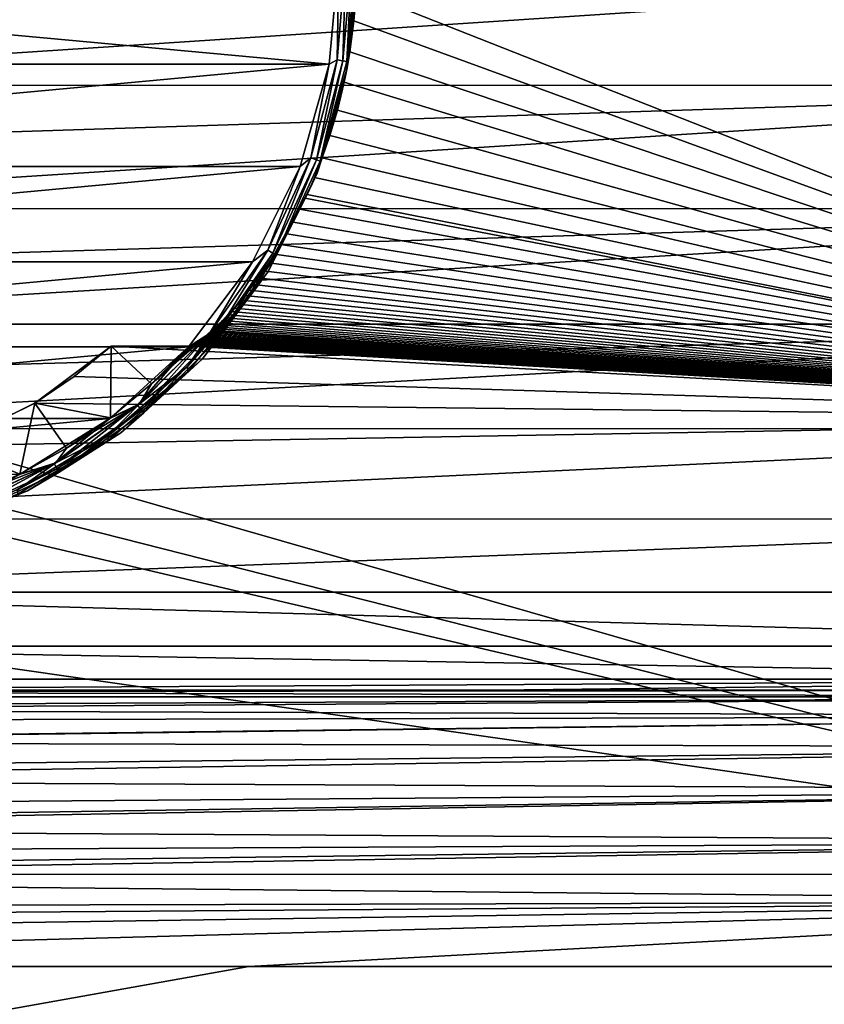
# Model space of a CAD drawing. Header units: metres. Extents: x -24 to 73, y -230 to 24.
# Tile 44 of 52: x 64.71 to 69.1, y -5.72 to -0.33. Entities that reach past the tile are written whole.
import ezdxf

# ---------------------------------------------------------------- set-up
doc = ezdxf.new("R2010")
doc.units = ezdxf.units.M
doc.layers.add('solid_SIDE_LEVER_10_541_032_SW0001', color=7, linetype='CONTINUOUS')

msp = doc.modelspace()

# ---------------------------------------------------------------- linework, layer by layer
at = {"layer": 'solid_SIDE_LEVER_10_541_032_SW0001'}
for points in [[(66.396362, -0.57882, 38.299999), (60.150002, 0, 38.299999), (66.449997, 0, 38.299999)], [(66.396362, -0.57882, 38.299999), (60.203617, -0.578708, 38.299999), (60.150002, 0, 38.299999)], [(62, 0.000425, 141.199997), (62.000881, -0.347621, 141.18486), (72.499405, -0.000132, 141.199997)], [(62.000881, -0.347621, 141.18486), (62.003464, -0.693184, 141.139481), (72.499405, -0.000132, 141.199997)], [(62.003464, -0.693184, 141.139481), (72.499184, -0.694264, 141.139282), (72.499405, -0.000132, 141.199997)], [(66.439758, -0.553625, 38.307583), (66.396362, -0.57882, 38.299999), (66.449997, 0, 38.299999)], [(66.488197, 0, 38.307583), (66.439758, -0.553625, 38.307583), (66.449997, 0, 38.299999)], [(66.471756, -0.559266, 38.329262), (66.439758, -0.553625, 38.307583), (66.488197, 0, 38.307583)], [(66.471756, -0.559266, 38.329262), (66.520683, 0, 38.329262), (66.493126, -0.563035, 38.361732)], [(66.471756, -0.559266, 38.329262), (66.488197, 0, 38.307583), (66.520683, 0, 38.329262)], [(66.493126, -0.563035, 38.361732), (66.542389, 0, 38.361732), (66.494659, -0.59719, 38.400002)], [(66.520683, 0, 38.329262), (66.542389, 0, 38.361732), (66.493126, -0.563035, 38.361732)], [(66.494659, -0.59719, 38.700001), (66.550003, 0, 38.700001), (66.545494, -0.171014, 38.700649)], [(66.494659, -0.59719, 38.700001), (66.550003, 0, 38.400002), (66.550003, 0, 38.700001)], [(66.542389, 0, 38.361732), (66.550003, 0, 38.400002), (66.494659, -0.59719, 38.400002)], [(66.494659, -0.59719, 38.700001), (66.494659, -0.59719, 38.400002), (66.550003, 0, 38.400002)], [(66.545494, -0.171014, 38.700649), (72.5, -0.000686, 38.700001), (72.496559, -2.518627, 38.841412)], [(66.494659, -0.59719, 38.700001), (66.545494, -0.171014, 38.700649), (66.532005, -0.341205, 38.702587)], [(66.532005, -0.341205, 38.702587), (66.545494, -0.171014, 38.700649), (72.496559, -2.518627, 38.841412)], [(66.494659, -0.59719, 38.700001), (66.532005, -0.341205, 38.702587), (66.50943, -0.510814, 38.705799)], [(66.50943, -0.510814, 38.705799), (66.532005, -0.341205, 38.702587), (72.496559, -2.518627, 38.841412)], [(66.478432, -0.675721, 38.710148), (66.50943, -0.510814, 38.705799), (72.496559, -2.518627, 38.841412)], [(66.494659, -0.59719, 38.700001), (66.50943, -0.510814, 38.705799), (66.478432, -0.675721, 38.710148)], [(66.396362, -0.57882, 38.299999), (60.362682, -1.137833, 38.299999), (60.203617, -0.578708, 38.299999)], [(66.396362, -0.57882, 38.299999), (66.237274, -1.137938, 38.299999), (60.362682, -1.137833, 38.299999)], [(66.295921, -1.090427, 38.307583), (66.237274, -1.137938, 38.299999), (66.396362, -0.57882, 38.299999)], [(66.439758, -0.553625, 38.307583), (66.295921, -1.090427, 38.307583), (66.396362, -0.57882, 38.299999)], [(66.326454, -1.101539, 38.329262), (66.295921, -1.090427, 38.307583), (66.439758, -0.553625, 38.307583)], [(66.471756, -0.559266, 38.329262), (66.326454, -1.101539, 38.329262), (66.439758, -0.553625, 38.307583)], [(66.471756, -0.559266, 38.329262), (66.346848, -1.108962, 38.361732), (66.326454, -1.101539, 38.329262)], [(66.471756, -0.559266, 38.329262), (66.493126, -0.563035, 38.361732), (66.346848, -1.108962, 38.361732)], [(66.346848, -1.108962, 38.361732), (66.493126, -0.563035, 38.361732), (66.494659, -0.59719, 38.400002)], [(66.494659, -0.59719, 38.700001), (66.357803, -1.090431, 38.72644), (66.330536, -1.174039, 38.700001)], [(66.346848, -1.108962, 38.361732), (66.494659, -0.59719, 38.400002), (66.330536, -1.174039, 38.400002)], [(66.330536, -1.174039, 38.700001), (66.330536, -1.174039, 38.400002), (66.494659, -0.59719, 38.400002)], [(66.494659, -0.59719, 38.700001), (66.330536, -1.174039, 38.700001), (66.494659, -0.59719, 38.400002)], [(66.494659, -0.59719, 38.700001), (66.400169, -0.968006, 38.720833), (66.357803, -1.090431, 38.72644)], [(66.494659, -0.59719, 38.700001), (66.441162, -0.829345, 38.71529), (66.400169, -0.968006, 38.720833)], [(66.494659, -0.59719, 38.700001), (66.478432, -0.675721, 38.710148), (66.441162, -0.829345, 38.71529)], [(62.003464, -0.693184, 141.139481), (62.007687, -1.033609, 141.064148), (72.499184, -0.694264, 141.139282)], [(62.007687, -1.033609, 141.064148), (62.013439, -1.366229, 140.959442), (72.499184, -0.694264, 141.139282)], [(62.013439, -1.366229, 140.959442), (72.498802, -1.367722, 140.958908), (72.499184, -0.694264, 141.139282)], [(66.441162, -0.829345, 38.71529), (66.478432, -0.675721, 38.710148), (72.496559, -2.518627, 38.841412)], [(66.400169, -0.968006, 38.720833), (66.441162, -0.829345, 38.71529), (72.496559, -2.518627, 38.841412)], [(66.357803, -1.090431, 38.72644), (66.400169, -0.968006, 38.720833), (72.496559, -2.518627, 38.841412)], [(66.295921, -1.090427, 38.307583), (66.061058, -1.594098, 38.307583), (66.237274, -1.137938, 38.299999)], [(66.089195, -1.610342, 38.329262), (66.061058, -1.594098, 38.307583), (66.295921, -1.090427, 38.307583)], [(66.326454, -1.101539, 38.329262), (66.089195, -1.610342, 38.329262), (66.295921, -1.090427, 38.307583)], [(66.326454, -1.101539, 38.329262), (66.107994, -1.621194, 38.361732), (66.089195, -1.610342, 38.329262)], [(66.326454, -1.101539, 38.329262), (66.346848, -1.108962, 38.361732), (66.107994, -1.621194, 38.361732)], [(66.107994, -1.621194, 38.361732), (66.346848, -1.108962, 38.361732), (66.330536, -1.174039, 38.400002)], [(66.315926, -1.19696, 38.731861), (66.357803, -1.090431, 38.72644), (72.496559, -2.518627, 38.841412)], [(66.330536, -1.174039, 38.700001), (66.357803, -1.090431, 38.72644), (66.315926, -1.19696, 38.731861)], [(66.237274, -1.137938, 38.299999), (60.621769, -1.658184, 38.299999), (60.362682, -1.137833, 38.299999)], [(66.237274, -1.137938, 38.299999), (65.978172, -1.65828, 38.299999), (60.621769, -1.658184, 38.299999)], [(66.061058, -1.594098, 38.307583), (65.978172, -1.65828, 38.299999), (66.237274, -1.137938, 38.299999)], [(66.330536, -1.174039, 38.700001), (66.265617, -1.310879, 38.73822), (66.063202, -1.710907, 38.700001)], [(66.107994, -1.621194, 38.361732), (66.330536, -1.174039, 38.400002), (66.063202, -1.710908, 38.400002)], [(66.063202, -1.710907, 38.700001), (66.063202, -1.710908, 38.400002), (66.330536, -1.174039, 38.400002)], [(66.330536, -1.174039, 38.700001), (66.063202, -1.710907, 38.700001), (66.330536, -1.174039, 38.400002)], [(66.330536, -1.174039, 38.700001), (66.275459, -1.289579, 38.736988), (66.265617, -1.310879, 38.73822)], [(66.330536, -1.174039, 38.700001), (66.315926, -1.19696, 38.731861), (66.275459, -1.289579, 38.736988)], [(66.275459, -1.289579, 38.736988), (66.315926, -1.19696, 38.731861), (72.496559, -2.518627, 38.841412)], [(66.265617, -1.310879, 38.73822), (66.275459, -1.289579, 38.736988), (72.496559, -2.518627, 38.841412)], [(65.987816, -1.813537, 38.738197), (66.265617, -1.310879, 38.73822), (66.236809, -1.370489, 38.741779)], [(65.987816, -1.813537, 38.738197), (66.063202, -1.710907, 38.700001), (66.265617, -1.310879, 38.73822)], [(66.236809, -1.370489, 38.741779), (66.265617, -1.310879, 38.73822), (72.496559, -2.518627, 38.841412)], [(62.013439, -1.366229, 140.959442), (62.020519, -1.688655, 140.82608), (72.498802, -1.367722, 140.958908)], [(62.020519, -1.688655, 140.82608), (62.028736, -1.998334, 140.66507), (72.498802, -1.367722, 140.958908)], [(62.028736, -1.998334, 140.66507), (72.498276, -1.99985, 140.664185), (72.498802, -1.367722, 140.958908)], [(65.987816, -1.813537, 38.738197), (66.236809, -1.370489, 38.741779), (66.200005, -1.441836, 38.746246)], [(66.200005, -1.441836, 38.746246), (66.236809, -1.370489, 38.741779), (72.496559, -2.518627, 38.841412)], [(65.987816, -1.813537, 38.738197), (66.200005, -1.441836, 38.746246), (66.164719, -1.505748, 38.750439)], [(66.164719, -1.505748, 38.750439), (66.200005, -1.441836, 38.746246), (72.496559, -2.518627, 38.841412)], [(65.987816, -1.813537, 38.738197), (66.164719, -1.505748, 38.750439), (66.130684, -1.563752, 38.754406)], [(66.130684, -1.563752, 38.754406), (66.164719, -1.505748, 38.750439), (72.496559, -2.518627, 38.841412)], [(66.061058, -1.594098, 38.307583), (65.742302, -2.049333, 38.307583), (65.978172, -1.65828, 38.299999)], [(65.767189, -2.070215, 38.329262), (65.742302, -2.049333, 38.307583), (66.061058, -1.594098, 38.307583)], [(66.089195, -1.610342, 38.329262), (65.767189, -2.070215, 38.329262), (66.061058, -1.594098, 38.307583)], [(66.089195, -1.610342, 38.329262), (65.783813, -2.084167, 38.361732), (65.767189, -2.070215, 38.329262)], [(66.089195, -1.610342, 38.329262), (66.107994, -1.621194, 38.361732), (65.783813, -2.084167, 38.361732)], [(65.987816, -1.813537, 38.738197), (66.130684, -1.563752, 38.754406), (66.097984, -1.616466, 38.758141)], [(66.097984, -1.616466, 38.758141), (66.130684, -1.563752, 38.754406), (72.496559, -2.518627, 38.841412)], [(65.978172, -1.65828, 38.299999), (60.972065, -2.122078, 38.299999), (60.621769, -1.658184, 38.299999)], [(65.978172, -1.65828, 38.299999), (65.627861, -2.122162, 38.299999), (60.972065, -2.122078, 38.299999)], [(65.742302, -2.049333, 38.307583), (65.627861, -2.122162, 38.299999), (65.978172, -1.65828, 38.299999)], [(65.783813, -2.084167, 38.361732), (66.107994, -1.621194, 38.361732), (66.063202, -1.710908, 38.400002)], [(65.987816, -1.813537, 38.738197), (66.097984, -1.616466, 38.758141), (66.06678, -1.664248, 38.761635)], [(65.987816, -1.813537, 38.738197), (66.06678, -1.664248, 38.761635), (66.037209, -1.707447, 38.764881)], [(66.037209, -1.707447, 38.764881), (66.06678, -1.664248, 38.761635), (72.496559, -2.518627, 38.841412)], [(66.06678, -1.664248, 38.761635), (66.097984, -1.616466, 38.758141), (72.496559, -2.518627, 38.841412)], [(66.063202, -1.710907, 38.700001), (65.701775, -2.189513, 38.700001), (66.063202, -1.710908, 38.400002)], [(65.987816, -1.813537, 38.738197), (65.701775, -2.189513, 38.700001), (66.063202, -1.710907, 38.700001)], [(65.783813, -2.084167, 38.361732), (66.063202, -1.710908, 38.400002), (65.701775, -2.189513, 38.400002)], [(65.701775, -2.189513, 38.700001), (65.701775, -2.189513, 38.400002), (66.063202, -1.710908, 38.400002)], [(65.987816, -1.813537, 38.738197), (66.037209, -1.707447, 38.764881), (66.009346, -1.746411, 38.767879)], [(66.009346, -1.746411, 38.767879), (66.037209, -1.707447, 38.764881), (72.496559, -2.518627, 38.841412)], [(65.983215, -1.781512, 38.770641), (66.009346, -1.746411, 38.767879), (72.496559, -2.518627, 38.841412)], [(65.987816, -1.813537, 38.738197), (66.009346, -1.746411, 38.767879), (65.983215, -1.781512, 38.770641)], [(65.622673, -2.231223, 38.770683), (65.983215, -1.781512, 38.770641), (65.958786, -1.813121, 38.773174)], [(65.622673, -2.231223, 38.770683), (65.987816, -1.813537, 38.738197), (65.983215, -1.781512, 38.770641)], [(65.622673, -2.231223, 38.770683), (65.958786, -1.813121, 38.773174), (65.936005, -1.841588, 38.775494)], [(65.622673, -2.231223, 38.770683), (65.624969, -2.260046, 38.738197), (65.987816, -1.813537, 38.738197)], [(65.987816, -1.813537, 38.738197), (65.624969, -2.260046, 38.738197), (65.701775, -2.189513, 38.700001)], [(65.936005, -1.841588, 38.775494), (65.958786, -1.813121, 38.773174), (72.496559, -2.518627, 38.841412)], [(65.958786, -1.813121, 38.773174), (65.983215, -1.781512, 38.770641), (72.496559, -2.518627, 38.841412)], [(65.622673, -2.231223, 38.770683), (65.936005, -1.841588, 38.775494), (65.91478, -1.867255, 38.777615)], [(65.622673, -2.231223, 38.770683), (65.91478, -1.867255, 38.777615), (65.895004, -1.890447, 38.77956)], [(65.895004, -1.890447, 38.77956), (65.91478, -1.867255, 38.777615), (72.496559, -2.518627, 38.841412)], [(65.91478, -1.867255, 38.777615), (65.936005, -1.841588, 38.775494), (72.496559, -2.518627, 38.841412)], [(65.622673, -2.231223, 38.770683), (65.895004, -1.890447, 38.77956), (65.876541, -1.911483, 38.781342)], [(65.622673, -2.231223, 38.770683), (65.876541, -1.911483, 38.781342), (65.859283, -1.930607, 38.782982)], [(65.622673, -2.231223, 38.770683), (65.859283, -1.930607, 38.782982), (65.843178, -1.947988, 38.784485)], [(65.843178, -1.947988, 38.784485), (65.859283, -1.930607, 38.782982), (72.496559, -2.518627, 38.841412)], [(65.859283, -1.930607, 38.782982), (65.876541, -1.911483, 38.781342), (72.496559, -2.518627, 38.841412)], [(65.876541, -1.911483, 38.781342), (65.895004, -1.890447, 38.77956), (72.496559, -2.518627, 38.841412)], [(65.622673, -2.231223, 38.770683), (65.843178, -1.947988, 38.784485), (65.828178, -1.963768, 38.785862)], [(65.622673, -2.231223, 38.770683), (65.828178, -1.963768, 38.785862), (65.814232, -1.978086, 38.787121)], [(65.622673, -2.231223, 38.770683), (65.814232, -1.978086, 38.787121), (65.80127, -1.991079, 38.788269)], [(65.622673, -2.231223, 38.770683), (65.80127, -1.991079, 38.788269), (65.78923, -2.002879, 38.789322)], [(65.78923, -2.002879, 38.789322), (65.80127, -1.991079, 38.788269), (72.496559, -2.518627, 38.841412)], [(65.80127, -1.991079, 38.788269), (65.814232, -1.978086, 38.787121), (72.496559, -2.518627, 38.841412)], [(65.814232, -1.978086, 38.787121), (65.828178, -1.963768, 38.785862), (72.496559, -2.518627, 38.841412)], [(65.828178, -1.963768, 38.785862), (65.843178, -1.947988, 38.784485), (72.496559, -2.518627, 38.841412)], [(62.028736, -1.998334, 140.66507), (62.037838, -2.292857, 140.477615), (72.498276, -1.99985, 140.664185)], [(62.037838, -2.292857, 140.477615), (62.047539, -2.570037, 140.265106), (72.498276, -1.99985, 140.664185)], [(62.047539, -2.570037, 140.265106), (72.497604, -2.571248, 140.264099), (72.498276, -1.99985, 140.664185)], [(65.359367, -2.433939, 38.792389), (65.752747, -2.036917, 38.792389), (65.424965, -2.325301, 38.799999)], [(65.359367, -2.433939, 38.792389), (65.622673, -2.231223, 38.770683), (65.752747, -2.036917, 38.792389)], [(65.424965, -2.325301, 38.799999), (65.752747, -2.036917, 38.792389), (65.748573, -2.040642, 38.792728)], [(65.424965, -2.325301, 38.799999), (65.748573, -2.040642, 38.792728), (65.739838, -2.048311, 38.79343)], [(65.622673, -2.231223, 38.770683), (65.78923, -2.002879, 38.789322), (65.778023, -2.013614, 38.790283)], [(65.622673, -2.231223, 38.770683), (65.778023, -2.013614, 38.790283), (65.76757, -2.023407, 38.791168)], [(65.622673, -2.231223, 38.770683), (65.76757, -2.023407, 38.791168), (65.75779, -2.032378, 38.791977)], [(65.622673, -2.231223, 38.770683), (65.75779, -2.032378, 38.791977), (65.752747, -2.036917, 38.792389)], [(65.739838, -2.048311, 38.79343), (65.748573, -2.040642, 38.792728), (72.496559, -2.518627, 38.841412)], [(65.748573, -2.040642, 38.792728), (65.752747, -2.036917, 38.792389), (72.496559, -2.518627, 38.841412)], [(65.752747, -2.036917, 38.792389), (65.75779, -2.032378, 38.791977), (72.496559, -2.518627, 38.841412)], [(65.75779, -2.032378, 38.791977), (65.76757, -2.023407, 38.791168), (72.496559, -2.518627, 38.841412)], [(65.76757, -2.023407, 38.791168), (65.778023, -2.013614, 38.790283), (72.496559, -2.518627, 38.841412)], [(65.778023, -2.013614, 38.790283), (65.78923, -2.002879, 38.789322), (72.496559, -2.518627, 38.841412)], [(65.742302, -2.049333, 38.307583), (65.349335, -2.4423, 38.307583), (65.627861, -2.122162, 38.299999)], [(65.370216, -2.467186, 38.329262), (65.349335, -2.4423, 38.307583), (65.742302, -2.049333, 38.307583)], [(65.767189, -2.070215, 38.329262), (65.370216, -2.467186, 38.329262), (65.742302, -2.049333, 38.307583)], [(65.767189, -2.070215, 38.329262), (65.384163, -2.483813, 38.361732), (65.370216, -2.467186, 38.329262)], [(65.767189, -2.070215, 38.329262), (65.783813, -2.084167, 38.361732), (65.384163, -2.483813, 38.361732)], [(65.384163, -2.483813, 38.361732), (65.783813, -2.084167, 38.361732), (65.701775, -2.189513, 38.400002)], [(65.424965, -2.325301, 38.799999), (65.739838, -2.048311, 38.79343), (65.731476, -2.055487, 38.794086)], [(65.424965, -2.325301, 38.799999), (65.731476, -2.055487, 38.794086), (65.723419, -2.062237, 38.794708)], [(65.424965, -2.325301, 38.799999), (65.723419, -2.062237, 38.794708), (65.715675, -2.068575, 38.795292)], [(65.424965, -2.325301, 38.799999), (65.715675, -2.068575, 38.795292), (65.708244, -2.074497, 38.795837)], [(65.424965, -2.325301, 38.799999), (65.708244, -2.074497, 38.795837), (65.701141, -2.080003, 38.796349)], [(65.424965, -2.325301, 38.799999), (65.701141, -2.080003, 38.796349), (65.694382, -2.085094, 38.796822)], [(65.424965, -2.325301, 38.799999), (65.694382, -2.085094, 38.796822), (65.687973, -2.089772, 38.797256)], [(65.424965, -2.325301, 38.799999), (65.687973, -2.089772, 38.797256), (65.681923, -2.09404, 38.797657)], [(65.424965, -2.325301, 38.799999), (65.681923, -2.09404, 38.797657), (65.676239, -2.097903, 38.798019)], [(65.424965, -2.325301, 38.799999), (65.676239, -2.097903, 38.798019), (65.670921, -2.101372, 38.798344)], [(65.670921, -2.101372, 38.798344), (65.676239, -2.097903, 38.798019), (72.496559, -2.518627, 38.841412)], [(65.676239, -2.097903, 38.798019), (65.681923, -2.09404, 38.797657), (72.496559, -2.518627, 38.841412)], [(65.681923, -2.09404, 38.797657), (65.687973, -2.089772, 38.797256), (72.496559, -2.518627, 38.841412)], [(65.687973, -2.089772, 38.797256), (65.694382, -2.085094, 38.796822), (72.496559, -2.518627, 38.841412)], [(65.694382, -2.085094, 38.796822), (65.701141, -2.080003, 38.796349), (72.496559, -2.518627, 38.841412)], [(65.701141, -2.080003, 38.796349), (65.708244, -2.074497, 38.795837), (72.496559, -2.518627, 38.841412)], [(65.708244, -2.074497, 38.795837), (65.715675, -2.068575, 38.795292), (72.496559, -2.518627, 38.841412)], [(65.715675, -2.068575, 38.795292), (65.723419, -2.062237, 38.794708), (72.496559, -2.518627, 38.841412)], [(65.723419, -2.062237, 38.794708), (65.731476, -2.055487, 38.794086), (72.496559, -2.518627, 38.841412)], [(65.731476, -2.055487, 38.794086), (65.739838, -2.048311, 38.79343), (72.496559, -2.518627, 38.841412)], [(65.627861, -2.122162, 38.299999), (61.401646, -2.513714, 38.299999), (60.972065, -2.122078, 38.299999)], [(65.627861, -2.122162, 38.299999), (65.198265, -2.513782, 38.299999), (61.401646, -2.513714, 38.299999)], [(64.788193, -2.430594, 38.799999), (65.20591, -2.118962, 38.799999), (65.003487, -2.284873, 38.816315)], [(64.788193, -2.430594, 38.799999), (65.200974, -2.511731, 38.799999), (65.20591, -2.118962, 38.799999)], [(65.003487, -2.284873, 38.816315), (65.20591, -2.118962, 38.799999), (72.496559, -2.518627, 38.841412)], [(65.349335, -2.4423, 38.307583), (65.198265, -2.513782, 38.299999), (65.627861, -2.122162, 38.299999)], [(65.200974, -2.511731, 38.799999), (65.424965, -2.325301, 38.799999), (65.20591, -2.118962, 38.799999)], [(65.20591, -2.118962, 38.799999), (65.630775, -2.118962, 38.799999), (72.496559, -2.518627, 38.841412)], [(65.424965, -2.325301, 38.799999), (65.630775, -2.118962, 38.799999), (65.20591, -2.118962, 38.799999)], [(65.424965, -2.325301, 38.799999), (65.670921, -2.101372, 38.798344), (65.665955, -2.10447, 38.798634)], [(65.424965, -2.325301, 38.799999), (65.665955, -2.10447, 38.798634), (65.661316, -2.107226, 38.798893)], [(65.424965, -2.325301, 38.799999), (65.661316, -2.107226, 38.798893), (65.656967, -2.109663, 38.799122)], [(65.424965, -2.325301, 38.799999), (65.656967, -2.109663, 38.799122), (65.652878, -2.111806, 38.799324)], [(65.424965, -2.325301, 38.799999), (65.652878, -2.111806, 38.799324), (65.649033, -2.113668, 38.7995)], [(65.424965, -2.325301, 38.799999), (65.649033, -2.113668, 38.7995), (65.645416, -2.115252, 38.799648)], [(65.424965, -2.325301, 38.799999), (65.645416, -2.115252, 38.799648), (65.642036, -2.11656, 38.799774)], [(65.424965, -2.325301, 38.799999), (65.642036, -2.11656, 38.799774), (65.63887, -2.117598, 38.79987)], [(65.424965, -2.325301, 38.799999), (65.63887, -2.117598, 38.79987), (65.635918, -2.118351, 38.799942)], [(65.424965, -2.325301, 38.799999), (65.635918, -2.118351, 38.799942), (65.633224, -2.118808, 38.799984)], [(65.424965, -2.325301, 38.799999), (65.633224, -2.118808, 38.799984), (65.630775, -2.118962, 38.799999)], [(65.630775, -2.118962, 38.799999), (65.633224, -2.118808, 38.799984), (72.496559, -2.518627, 38.841412)], [(65.633224, -2.118808, 38.799984), (65.635918, -2.118351, 38.799942), (72.496559, -2.518627, 38.841412)], [(65.635918, -2.118351, 38.799942), (65.63887, -2.117598, 38.79987), (72.496559, -2.518627, 38.841412)], [(65.63887, -2.117598, 38.79987), (65.642036, -2.11656, 38.799774), (72.496559, -2.518627, 38.841412)], [(65.642036, -2.11656, 38.799774), (65.645416, -2.115252, 38.799648), (72.496559, -2.518627, 38.841412)], [(65.645416, -2.115252, 38.799648), (65.649033, -2.113668, 38.7995), (72.496559, -2.518627, 38.841412)], [(65.649033, -2.113668, 38.7995), (65.652878, -2.111806, 38.799324), (72.496559, -2.518627, 38.841412)], [(65.652878, -2.111806, 38.799324), (65.656967, -2.109663, 38.799122), (72.496559, -2.518627, 38.841412)], [(65.656967, -2.109663, 38.799122), (65.661316, -2.107226, 38.798893), (72.496559, -2.518627, 38.841412)], [(65.661316, -2.107226, 38.798893), (65.665955, -2.10447, 38.798634), (72.496559, -2.518627, 38.841412)], [(65.665955, -2.10447, 38.798634), (65.670921, -2.101372, 38.798344), (72.496559, -2.518627, 38.841412)], [(65.384163, -2.483813, 38.361732), (65.701775, -2.189513, 38.400002), (65.25856, -2.593558, 38.400002)], [(65.25856, -2.593558, 38.700001), (65.25856, -2.593558, 38.400002), (65.701775, -2.189513, 38.400002)], [(65.701775, -2.189513, 38.700001), (65.25856, -2.593558, 38.700001), (65.701775, -2.189513, 38.400002)], [(65.624969, -2.260046, 38.738197), (65.25856, -2.593558, 38.700001), (65.701775, -2.189513, 38.700001)], [(65.359367, -2.433939, 38.792389), (65.188316, -2.609105, 38.770683), (65.622673, -2.231223, 38.770683)], [(65.622673, -2.231223, 38.770683), (65.188316, -2.609105, 38.770683), (65.624969, -2.260046, 38.738197)], [(65.188316, -2.609105, 38.770683), (65.188911, -2.635392, 38.738197), (65.624969, -2.260046, 38.738197)], [(65.624969, -2.260046, 38.738197), (65.188911, -2.635392, 38.738197), (65.25856, -2.593558, 38.700001)], [(64.786842, -2.431421, 38.83176), (65.003487, -2.284873, 38.816315), (72.496559, -2.518627, 38.841412)], [(64.788193, -2.430594, 38.799999), (65.003487, -2.284873, 38.816315), (64.786842, -2.431421, 38.83176)], [(65.359367, -2.433939, 38.792389), (65.424965, -2.325301, 38.799999), (65.200974, -2.511731, 38.799999)], [(64.318718, -2.661713, 38.857994), (64.786842, -2.431421, 38.83176), (72.496559, -2.518627, 38.841412)], [(64.320656, -2.660969, 38.799999), (64.786842, -2.431421, 38.83176), (64.318718, -2.661713, 38.857994)], [(64.788193, -2.430594, 38.799999), (64.786842, -2.431421, 38.83176), (64.320656, -2.660969, 38.799999)], [(64.788193, -2.430594, 38.799999), (64.320656, -2.660969, 38.799999), (64.706207, -2.8187, 38.799999)], [(64.788193, -2.430594, 38.799999), (64.706207, -2.8187, 38.799999), (64.960701, -2.676672, 38.799999)], [(64.788193, -2.430594, 38.799999), (64.960701, -2.676672, 38.799999), (65.200974, -2.511731, 38.799999)], [(65.349335, -2.4423, 38.307583), (64.894096, -2.761059, 38.307583), (65.198265, -2.513782, 38.299999)], [(64.910339, -2.789193, 38.329262), (64.894096, -2.761059, 38.307583), (65.349335, -2.4423, 38.307583)], [(65.359367, -2.433939, 38.792389), (64.902611, -2.75621, 38.792389), (65.188316, -2.609105, 38.770683)], [(65.359367, -2.433939, 38.792389), (64.960701, -2.676672, 38.799999), (64.902611, -2.75621, 38.792389)], [(65.370216, -2.467186, 38.329262), (64.910339, -2.789193, 38.329262), (65.349335, -2.4423, 38.307583)], [(65.370216, -2.467186, 38.329262), (64.921196, -2.80799, 38.361732), (64.910339, -2.789193, 38.329262)], [(65.370216, -2.467186, 38.329262), (65.384163, -2.483813, 38.361732), (64.921196, -2.80799, 38.361732)], [(65.359367, -2.433939, 38.792389), (65.200974, -2.511731, 38.799999), (64.960701, -2.676672, 38.799999)], [(72.486427, -5.005299, 39.263798), (55.200001, -5.006697, 39.264118), (55.200001, -2.519142, 38.841469)], [(63.299782, -2.85, 38.881229), (72.486427, -5.005299, 39.263798), (55.200001, -2.519142, 38.841469)], [(65.198265, -2.513782, 38.299999), (61.895855, -2.81973, 38.299999), (61.401646, -2.513714, 38.299999)], [(65.198265, -2.513782, 38.299999), (64.704041, -2.81978, 38.299999), (61.895855, -2.81973, 38.299999)], [(64.318718, -2.661713, 38.857994), (72.496559, -2.518627, 38.841412), (72.486427, -5.005299, 39.263798)], [(64.894096, -2.761059, 38.307583), (64.704041, -2.81978, 38.299999), (65.198265, -2.513782, 38.299999)], [(64.921196, -2.80799, 38.361732), (65.384163, -2.483813, 38.361732), (65.25856, -2.593558, 38.400002)], [(62.047539, -2.570037, 140.265106), (62.067577, -3.063708, 139.771713), (72.497604, -2.571248, 140.264099)], [(62.067577, -3.063708, 139.771713), (72.496834, -3.064363, 139.770935), (72.497604, -2.571248, 140.264099)], [(65.188911, -2.635392, 38.738197), (64.693382, -2.927758, 38.738197), (64.74865, -2.909282, 38.700001)], [(64.693619, -2.903616, 38.770683), (64.693382, -2.927758, 38.738197), (65.188911, -2.635392, 38.738197)], [(64.902611, -2.75621, 38.792389), (64.693619, -2.903616, 38.770683), (65.188316, -2.609105, 38.770683)], [(65.188316, -2.609105, 38.770683), (64.693619, -2.903616, 38.770683), (65.188911, -2.635392, 38.738197)], [(64.921196, -2.80799, 38.361732), (65.25856, -2.593558, 38.400002), (64.74865, -2.909282, 38.400002)], [(64.74865, -2.909282, 38.700001), (64.74865, -2.909282, 38.400002), (65.25856, -2.593558, 38.400002)], [(65.25856, -2.593558, 38.700001), (64.74865, -2.909282, 38.700001), (65.25856, -2.593558, 38.400002)], [(65.188911, -2.635392, 38.738197), (64.74865, -2.909282, 38.700001), (65.25856, -2.593558, 38.700001)], [(63.817791, -2.80257, 38.875225), (64.318718, -2.661713, 38.857994), (72.486427, -5.005299, 39.263798)], [(64.320656, -2.660969, 38.799999), (64.439705, -2.936593, 38.799999), (64.706207, -2.8187, 38.799999)], [(64.902611, -2.75621, 38.792389), (64.960701, -2.676672, 38.799999), (64.706207, -2.8187, 38.799999)], [(64.894096, -2.761059, 38.307583), (64.390427, -2.995924, 38.307583), (64.704041, -2.81978, 38.299999)], [(64.401535, -3.026452, 38.329262), (64.390427, -2.995924, 38.307583), (64.894096, -2.761059, 38.307583)], [(64.902611, -2.75621, 38.792389), (64.396584, -2.993752, 38.792389), (64.693619, -2.903616, 38.770683)], [(64.902611, -2.75621, 38.792389), (64.439705, -2.936593, 38.799999), (64.396584, -2.993752, 38.792389)], [(64.910339, -2.789193, 38.329262), (64.401535, -3.026452, 38.329262), (64.894096, -2.761059, 38.307583)], [(64.910339, -2.789193, 38.329262), (64.408958, -3.046848, 38.361732), (64.401535, -3.026452, 38.329262)], [(64.910339, -2.789193, 38.329262), (64.921196, -2.80799, 38.361732), (64.408958, -3.046848, 38.361732)], [(64.902611, -2.75621, 38.792389), (64.706207, -2.8187, 38.799999), (64.439705, -2.936593, 38.799999)], [(63.299782, -2.85, 38.881229), (63.817791, -2.80257, 38.875225), (72.486427, -5.005299, 39.263798)], [(64.408958, -3.046848, 38.361732), (64.921196, -2.80799, 38.361732), (64.74865, -2.909282, 38.400002)], [(64.408958, -3.046848, 38.361732), (64.74865, -2.909282, 38.400002), (64.1894, -3.125934, 38.400002)], [(64.1894, -3.125934, 38.700001), (64.1894, -3.125934, 38.400002), (64.74865, -2.909282, 38.400002)], [(64.74865, -2.909282, 38.700001), (64.1894, -3.125934, 38.700001), (64.74865, -2.909282, 38.400002)], [(64.693382, -2.927758, 38.738197), (64.1894, -3.125934, 38.700001), (64.74865, -2.909282, 38.700001)], [(62.067577, -3.063708, 139.771713), (62.086407, -3.464113, 139.199982), (72.496834, -3.064363, 139.770935)], [(62.086407, -3.464113, 139.199982), (72.495964, -3.464017, 139.20015), (72.496834, -3.064363, 139.770935)], [(62.086407, -3.464113, 139.199982), (72.495033, -3.758634, 138.568451), (72.495964, -3.464017, 139.20015)], [(62.086407, -3.464113, 139.199982), (62.101761, -3.758932, 138.567642), (72.495033, -3.758634, 138.568451)], [(62.101761, -3.758932, 138.567642), (72.494072, -3.939158, 137.895004), (72.495033, -3.758634, 138.568451)], [(62.101761, -3.758932, 138.567642), (62.111778, -3.939279, 137.894318), (72.494072, -3.939158, 137.895004)], [(62.111778, -3.939279, 137.894318), (62.115261, -4, 137.199997), (72.494072, -3.939158, 137.895004)], [(62.115261, -4, 137.199997), (67.304909, -4, 137.199997), (72.494072, -3.939158, 137.895004)], [(67.304909, -4, 137.199997), (72.494659, -4, 137.199997), (72.494072, -3.939158, 137.895004)], [(61.746635, -4.106005, 84.311462), (72.493881, -4.14126, 84.215652), (72.494469, -4.035614, 84.578201)], [(61.788311, -4.0875, 84.368843), (61.746635, -4.106005, 84.311462), (72.494469, -4.035614, 84.578201)], [(61.915115, -4.036594, 84.573112), (61.788311, -4.0875, 84.368843), (72.494469, -4.035614, 84.578201)], [(62.006527, -4.00868, 84.767822), (61.915115, -4.036594, 84.573112), (72.494469, -4.035614, 84.578201)], [(62.006527, -4.00868, 84.767822), (72.494469, -4.035614, 84.578201), (72.494659, -4, 84.953949)], [(62.006527, -4.00868, 84.767822), (72.494659, -4, 84.953949), (67.281509, -4, 84.953949)], [(67.281509, -4, 84.953949), (62.068356, -4, 84.953918), (62.006527, -4.00868, 84.767822)], [(67.281509, -4, 84.953949), (72.494659, -4, 137.199997), (62.068356, -4, 84.953918)], [(62.103523, -4, 85.218987), (62.068356, -4, 84.953918), (72.494659, -4, 137.199997)], [(62.115261, -4, 85.486122), (62.103523, -4, 85.218987), (72.494659, -4, 137.199997)], [(62.115261, -4, 85.486122), (72.494659, -4, 137.199997), (67.304909, -4, 137.199997)], [(62.115261, -4, 85.486122), (67.304909, -4, 137.199997), (62.115261, -4, 137.199997)], [(67.281509, -4, 84.953949), (72.494659, -4, 84.953949), (72.494659, -4, 137.199997)], [(61.391663, -4.283049, 83.928238), (72.492859, -4.313001, 83.879684), (72.493881, -4.14126, 84.215652)], [(61.39719, -4.280107, 83.933182), (61.391663, -4.283049, 83.928238), (72.493881, -4.14126, 84.215652)], [(61.6185, -4.166578, 84.154846), (61.39719, -4.280107, 83.933182), (72.493881, -4.14126, 84.215652)], [(61.746635, -4.106005, 84.311462), (61.6185, -4.166578, 84.154846), (72.493881, -4.14126, 84.215652)], [(61.391663, -4.283049, 83.928238), (61.115898, -4.435127, 83.708488), (72.492859, -4.313001, 83.879684)], [(61.016861, -4.49186, 83.640358), (72.491356, -4.544989, 83.581741), (72.492859, -4.313001, 83.879684)], [(61.115898, -4.435127, 83.708488), (61.016861, -4.49186, 83.640358), (72.492859, -4.313001, 83.879684)], [(61.016861, -4.49186, 83.640358), (60.769745, -4.637451, 83.489891), (72.491356, -4.544989, 83.581741)], [(60.572903, -4.757135, 83.387009), (72.489319, -4.829035, 83.332581), (72.491356, -4.544989, 83.581741)], [(60.613663, -4.732111, 83.407188), (60.572903, -4.757135, 83.387009), (72.491356, -4.544989, 83.581741)], [(60.769745, -4.637451, 83.489891), (60.613663, -4.732111, 83.407188), (72.491356, -4.544989, 83.581741)], [(60.572903, -4.757135, 83.387009), (60.361725, -4.888892, 83.290985), (72.489319, -4.829035, 83.332581)], [(60.138348, -5.031905, 83.203865), (72.486717, -5.154758, 83.141335), (72.489319, -4.829035, 83.332581)], [(60.208542, -4.986587, 83.229713), (60.138348, -5.031905, 83.203865), (72.489319, -4.829035, 83.332581)], [(60.361725, -4.888892, 83.290985), (60.208542, -4.986587, 83.229713), (72.489319, -4.829035, 83.332581)], [(72.486427, -5.005299, 39.263798), (72.4701, -7.429767, 39.962097), (55.200001, -5.006697, 39.264118)], [(72.4701, -7.429767, 39.962097), (55.200001, -7.431243, 39.962612), (55.200001, -5.006697, 39.264118)], [(60.138348, -5.031905, 83.203865), (59.906063, -5.184493, 83.127762), (72.486717, -5.154758, 83.141335)], [(65.956749, -5.510204, 83.014847), (72.486717, -5.154758, 83.141335), (59.429749, -5.510227, 83.014847)], [(59.668655, -5.344662, 83.064362), (59.429749, -5.510227, 83.014847), (72.486717, -5.154758, 83.141335)], [(59.809635, -5.249059, 83.100281), (59.668655, -5.344662, 83.064362), (72.486717, -5.154758, 83.141335)], [(59.906063, -5.184493, 83.127762), (59.809635, -5.249059, 83.100281), (72.486717, -5.154758, 83.141335)], [(65.956749, -5.510204, 83.014847), (72.483551, -5.510227, 83.014847), (72.486717, -5.154758, 83.141335)], [(65.956749, -5.510204, 83.014847), (55.200001, -7.43128, 82.437378), (72.483551, -5.510227, 83.014847)], [(65.956749, -5.510204, 83.014847), (59.429749, -5.510227, 83.014847), (55.200001, -7.43128, 82.437378)], [(72.466385, -7.877724, 82.275848), (72.483551, -5.510227, 83.014847), (55.200001, -7.43128, 82.437378)]]:
    msp.add_3dface(points, dxfattribs=at)

doc.saveas('drawing.dxf')
